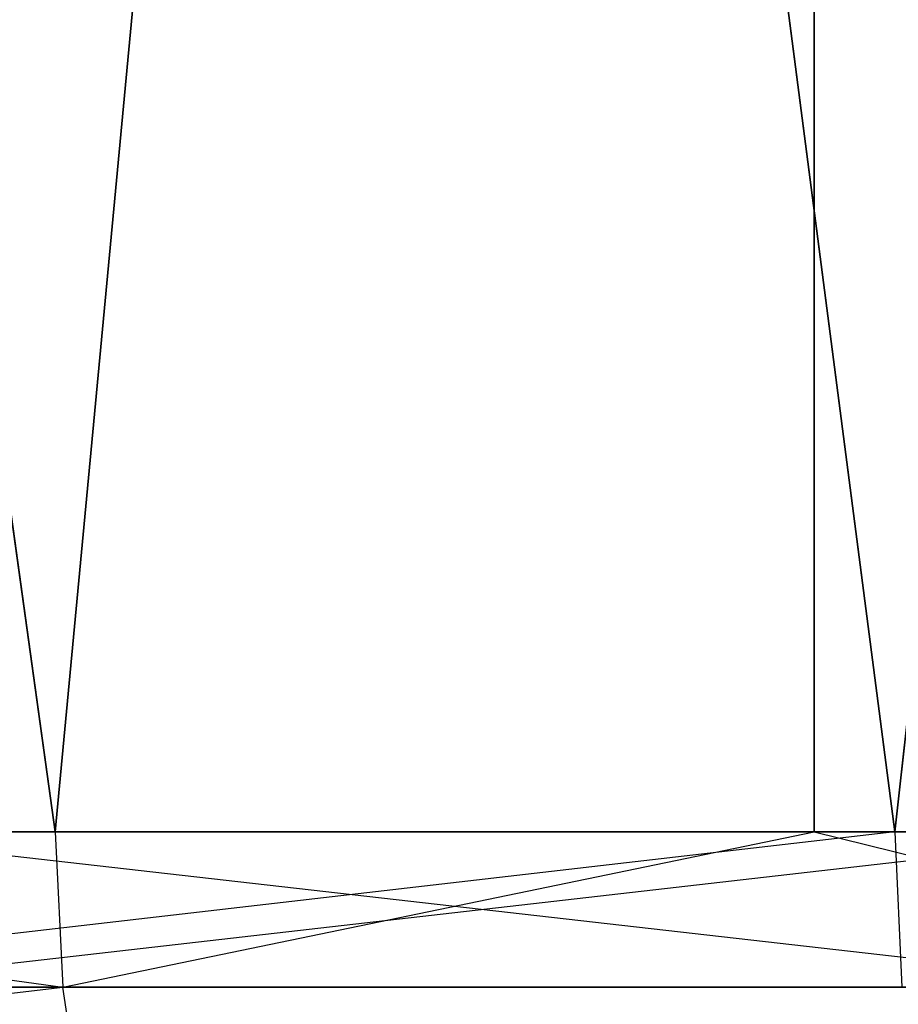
# Model space of a CAD drawing. Extents: x 0.1 to 7.1, y 0 to 16.2.
# Tile 182 of 256: x 0.415 to 0.4346, y 0.0181 to 0.0401. Entities that reach past the tile are written whole.
import ezdxf

# ---------------------------------------------------------------- set-up
doc = ezdxf.new("R2010")
doc.units = 0
doc.header["$LTSCALE"] = 2.54
doc.layers.get('0').update_dxf_attribs({"color": 13, "linetype": 'CONTINUOUS'})

# ---------------------------------------------------------------- blocks, each defined once
blk = doc.blocks.new('DOZOWNIK_DO_MYD_A_FRIEGO_S')
at = {"color": 0}
for p, q in [((0.3908, 0.202, 0.527857), (0.415809, 0.022, 0.50931)), ((0.3908, 0.202, 0.527857), (0.415809, 0.022, 0.50931)), ((0.41118, 0.202, 1.327436), (0.434563, 0.022, 1.343097)), ((0.41118, 0.202, 1.327436), (0.434563, 0.022, 1.343097)), ((0.432765, 0.202, 0.49804), (0.415809, 0.022, 0.50931)), ((0.432765, 0.202, 0.49804), (0.415809, 0.022, 0.50931)), ((0.432765, 0.202, 0.49804), (0.432765, 0.022, 0.49804)), ((0.432765, 0.202, 0.49804), (0.432765, 0.022, 0.49804)), ((0.454609, 0.202, 1.355076), (0.434563, 0.022, 1.343097)), ((0.454609, 0.202, 1.355076), (0.434563, 0.022, 1.343097)), ((0.3908, 0.022, 0.527857), (0.415982, 0.018527, 0.50956)), ((0.415809, 0.022, 0.50931), (0.3908, 0.022, 0.527857)), ((0.434563, 0.022, 1.343097), (0.40457, 0.018527, 1.322275)), ((0.410071, 0.022, 6.626645), (0.440688, 0.018527, 6.646537)), ((0.410071, 0.022, 6.626645), (0.44053, 0.022, 6.646796)), ((0.44053, 0.022, 5.793203), (0.410071, 0.022, 5.813355)), ((0.44053, 0.022, 5.793203), (0.410247, 0.018527, 5.813602)), ((0.41118, 0.022, 1.327436), (0.434563, 0.022, 1.343097)), ((0.415809, 0.022, 0.50931), (0.415982, 0.018527, 0.50956)), ((0.432765, 0.022, 0.49804), (0.415809, 0.022, 0.50931)), ((0.415982, 0.018527, 0.50956), (0.432765, 0.022, 0.49804)), ((0.432765, 0.022, 0.49804), (0.446703, 0.018527, 0.48985)), ((0.446548, 0.022, 0.489588), (0.432765, 0.022, 0.49804)), ((0.434563, 0.022, 1.343097), (0.434725, 0.018527, 1.34284)), ((0.434563, 0.022, 1.343097), (0.454609, 0.022, 1.355076)), ((0.415982, 0.018527, 0.50956), (0.386782, 0.018527, 0.531459)), ((0.38735, 0.01516, 0.532161), (0.415982, 0.018527, 0.50956)), ((0.40457, 0.018527, 1.322275), (0.434725, 0.018527, 1.34284)), ((0.410247, 0.018527, 6.626398), (0.440688, 0.018527, 6.646537)), ((0.440688, 0.018527, 5.793462), (0.410247, 0.018527, 5.813602)), ((0.446703, 0.018527, 0.48985), (0.415982, 0.018527, 0.50956)), ((0.416497, 0.01516, 0.510301), (0.415982, 0.018527, 0.50956))]:
    blk.add_line(p, q, dxfattribs=at)
mesh = blk.add_polyface(dxfattribs=at)
corners = [(0.415809, 0.022, 0.50931), (0.3908, 0.022, 0.527857), (0.3908, 0.202, 0.527857)]
mesh.append_faces([[corners[k] for k in face] for face in [(0, 1, 2)]], dxfattribs={"color": 0})
mesh = blk.add_polyface(dxfattribs=at)
corners = [(0.432765, 0.202, 0.49804), (0.415809, 0.022, 0.50931), (0.3908, 0.202, 0.527857)]
mesh.append_faces([[corners[k] for k in face] for face in [(0, 1, 2)]], dxfattribs={"color": 0})
mesh = blk.add_polyface(dxfattribs=at)
corners = [(0.44053, 0.022, 6.646796), (0.400893, 0.202, 6.61992), (0.410071, 0.022, 6.626645)]
mesh.append_faces([[corners[k] for k in face] for face in [(0, 1, 2)]], dxfattribs={"color": 0})
mesh = blk.add_polyface(dxfattribs=at)
corners = [(0.443604, 0.202, 6.648657), (0.400893, 0.202, 6.61992), (0.44053, 0.022, 6.646796)]
mesh.append_faces([[corners[k] for k in face] for face in [(0, 1, 2)]], dxfattribs={"color": 0})
mesh = blk.add_polyface(dxfattribs=at)
corners = [(0.443604, 0.202, 5.791343), (0.410071, 0.022, 5.813355), (0.400893, 0.202, 5.82008)]
mesh.append_faces([[corners[k] for k in face] for face in [(0, 1, 2)]], dxfattribs={"color": 0})
mesh = blk.add_polyface(dxfattribs=at)
corners = [(0.443604, 0.202, 5.791343), (0.44053, 0.022, 5.793203), (0.410071, 0.022, 5.813355)]
mesh.append_faces([[corners[k] for k in face] for face in [(0, 1, 2)]], dxfattribs={"color": 0})
mesh = blk.add_polyface(dxfattribs=at)
corners = [(0.454609, 0.202, 1.355076), (0.41118, 0.202, 1.327436), (0.434563, 0.022, 1.343097)]
mesh.append_faces([[corners[k] for k in face] for face in [(0, 1, 2)]], dxfattribs={"color": 0})
mesh = blk.add_polyface(dxfattribs=at)
corners = [(0.434563, 0.022, 1.343097), (0.41118, 0.202, 1.327436), (0.41118, 0.022, 1.327436)]
mesh.append_faces([[corners[k] for k in face] for face in [(0, 1, 2)]], dxfattribs={"color": 0})
mesh = blk.add_polyface(dxfattribs=at)
corners = [(0.432765, 0.022, 0.49804), (0.415809, 0.022, 0.50931), (0.432765, 0.202, 0.49804)]
mesh.append_faces([[corners[k] for k in face] for face in [(0, 1, 2)]], dxfattribs={"color": 0})
mesh = blk.add_polyface(dxfattribs=at)
corners = [(0.477573, 0.202, 0.472696), (0.446548, 0.022, 0.489588), (0.432765, 0.202, 0.49804)]
mesh.append_faces([[corners[k] for k in face] for face in [(0, 1, 2)]], dxfattribs={"color": 0})
mesh = blk.add_polyface(dxfattribs=at)
corners = [(0.446548, 0.022, 0.489588), (0.432765, 0.022, 0.49804), (0.432765, 0.202, 0.49804)]
mesh.append_faces([[corners[k] for k in face] for face in [(0, 1, 2)]], dxfattribs={"color": 0})
mesh = blk.add_polyface(dxfattribs=at)
corners = [(0.454609, 0.202, 1.355076), (0.434563, 0.022, 1.343097), (0.454609, 0.022, 1.355076)]
mesh.append_faces([[corners[k] for k in face] for face in [(0, 1, 2)]], dxfattribs={"color": 0})

msp = doc.modelspace()

# ---------------------------------------------------------------- block references
at = {"color": 0}
msp.add_blockref('DOZOWNIK_DO_MYD_A_FRIEGO_S', (0, 0), dxfattribs=at)

doc.saveas('drawing.dxf')
